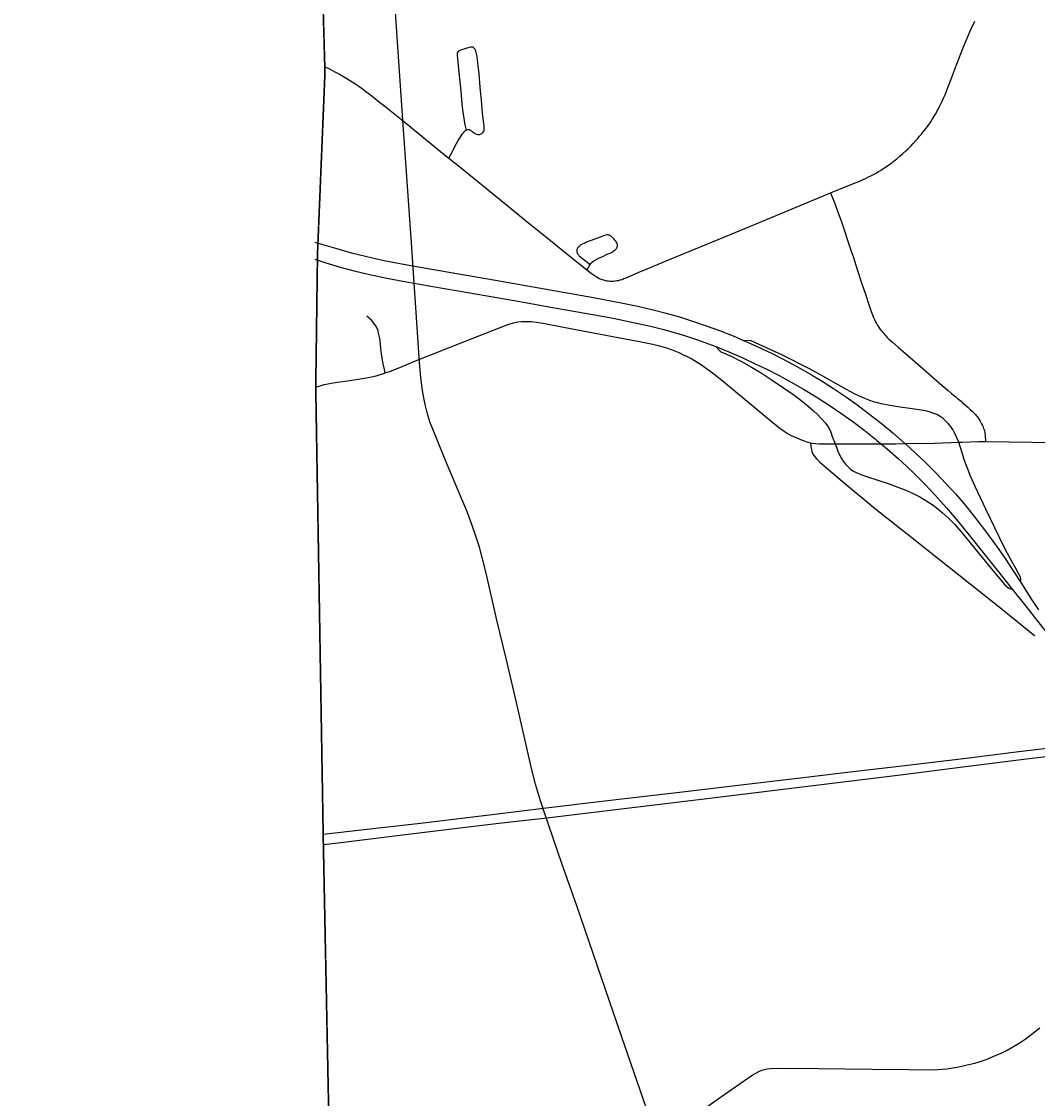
# Model space of a CAD drawing. Header units: feet. Extents: x 2113747 to 2516209, y 960708 to 1356798.
# Tile 51 of 92: x 2271117 to 2278185, y 1185570 to 1193066. Entities that reach past the tile are written whole.
import ezdxf

# ---------------------------------------------------------------- set-up
doc = ezdxf.new("R2010")
doc.units = ezdxf.units.FT
doc.header["$LTSCALE"] = 20
doc.header["$MEASUREMENT"] = 0
doc.linetypes.add('OhDOT_USTN3', pattern=[0.22, 0.165, -0.055])
doc.linetypes.add('rr2', pattern=[0])
for name, color, linetype in [('GM_X_Adjacent_County', 251, 'OhDOT_USTN3'), ('GM_X_City_Street', 251, 'Continuous'), ('GM_X_County', 251, 'OhDOT_USTN3'), ('GM_X_Interchange_Ramps', 1, 'Continuous'), ('GM_X_Interstate_Location', 251, 'Continuous'), ('GM_X_Interstate_Route', 1, 'Continuous'), ('GM_X_Rail_Line', 251, 'rr2')]:
    doc.layers.add(name, color=color, linetype=linetype)
doc.styles.add('Styledgn030', font='dgn030.shx')

msp = doc.modelspace()

# ---------------------------------------------------------------- linework, layer by layer
at = {"layer": 'GM_X_Adjacent_County', "flags": 128}
msp.add_lwpolyline([(2192629.9, 1167519.5), (2192631.2, 1170403.5), (2192632.8, 1173672.8), (2192633.8, 1175629.5), (2192671.1, 1181169.3), (2192669.3, 1184775.1), (2192667.8, 1187766.9), (2192660.9, 1188884.7), (2192638, 1192623.1), (2192637, 1192687), (2192624.5, 1194837.8), (2192737.6, 1194839.7), (2198605.6, 1194974.2), (2199009.7, 1194982.8), (2204631.8, 1195039.6), (2205347.9, 1195050.5), (2205386.6, 1195051.1), (2205910.4, 1195059.1), (2205996.9, 1195060.4), (2208466.7, 1195086.6), (2214754.4, 1195227), (2218436, 1195308), (2224284, 1195428.9), (2225752.4, 1195457.9), (2225462.4, 1195534.2), (2225401.5, 1195595.2), (2225364.4, 1195690.5), (2225385.6, 1195870.7), (2225422.7, 1195968.7), (2225454.5, 1196101.2), (2225555.1, 1196175.4), (2225730, 1196146.2), (2225936.7, 1196103.9), (2226103.6, 1195950.2), (2226196.3, 1195762.1), (2226318.2, 1195778), (2226413.6, 1195876), (2226477.1, 1196119.8), (2226432.1, 1196339.7), (2226254.6, 1196527.8), (2226111.5, 1196633.7), (2226016.1, 1196776.8), (2225706.3, 1197037.8), (2225597.5, 1197214), (2225541.9, 1197428.6), (2225549.8, 1197574.3), (2225533.9, 1197682.9), (2225510.1, 1197751.8), (2225433.3, 1197823.4), (2225319.3, 1197810.1), (2225163, 1197849.8), (2225022.6, 1197884.3), (2224866.2, 1197995.8), (2224773.6, 1198237.6), (2224766.2, 1198416.3), (2224818.6, 1198832.8), (2224831.8, 1198917.6), (2224868.9, 1199050.1), (2224916.6, 1199124.2), (2224988.2, 1199164), (2225078.2, 1199177.2), (2225210.7, 1199142.8), (2225361.7, 1199058), (2225454.5, 1198986.5), (2225541.9, 1198975.9), (2225626.7, 1199020.9), (2225653.2, 1199068.6), (2225634.6, 1199164), (2225576.3, 1199317.6), (2225558.1, 1199409.1), (2225502.1, 1199640.9), (2225359.1, 1199810.4), (2225210.7, 1199887.3), (2225033.2, 1199916.4), (2224903.4, 1199927), (2224733.8, 1199887.3), (2224588.1, 1199836.9), (2224426.5, 1199852.8), (2224304.6, 1199924.4), (2224140.3, 1200009.2), (2224033.1, 1200099.2), (2223933.7, 1200223.8), (2223870.1, 1200324.4), (2223843.6, 1200456.9), (2223875.4, 1200570.8), (2223989.3, 1200713.9), (2224135, 1200891.4), (2224264.9, 1201013.3), (2224315.2, 1201058.3), (2224325.8, 1201095.4), (2224307.2, 1201143.1), (2224270.1, 1201185.5), (2224190.7, 1201257), (2224050.2, 1201262.3), (2223875.4, 1201254.4), (2223719.1, 1201259.7), (2223624.4, 1201296.8), (2223554.8, 1201352.4), (2223464.7, 1201458.4), (2223422.3, 1201569.7), (2223427.6, 1201646.5), (2223462.1, 1201752.5), (2223552.1, 1201842.6), (2223692.6, 1201903.5), (2223840.9, 1201967.1), (2223893.9, 1201998.9), (2223939, 1202043.9), (2223962.8, 1202134), (2223909.8, 1202269.1), (2223851.5, 1202340.7), (2223774.7, 1202356.6), (2223692.6, 1202348.6), (2223578.6, 1202303.6), (2223491.2, 1202258.5), (2223382.6, 1202226.8), (2223303.1, 1202247.9), (2223247.5, 1202300.9), (2223215.7, 1202377.8), (2223197.1, 1202483.7), (2223244.8, 1202642.7), (2223353.4, 1202799), (2223454.1, 1202942.1), (2223462.1, 1203018.9), (2223462.1, 1203064), (2223390.5, 1203188.5), (2223235.7, 1203282.8), (2223181.3, 1203339.3), (2223130.4, 1203395.8), (2223116.3, 1203463.6), (2223153, 1203562.4), (2223226.5, 1203633.1), (2223288.6, 1203695.2), (2223316.9, 1203765.9), (2223297.1, 1203887.3), (2223251.9, 1203949.5), (2223175.6, 1203974.9), (2223085.2, 1203955.1), (2223006.1, 1203918.4), (2222935.5, 1203853.4), (2222850.7, 1203698), (2222740.6, 1203607.6), (2222675.6, 1203593.5), (2222616.2, 1203610.5), (2222559.7, 1203698), (2222463.7, 1204073.8), (2222458, 1204285.7), (2222497.6, 1204359.1), (2222596.5, 1204452.4), (2222805.5, 1204585.1), (2222929.8, 1204675.6), (2222992, 1204740.5), (2223006.1, 1204788.6), (2222972.2, 1204847.9), (2222910.1, 1204912.9), (2222760.3, 1204955.2), (2222599.3, 1204969.4), (2222480.6, 1205008.9), (2222404.4, 1205076.7), (2222263.1, 1205240.6), (2222181.2, 1205336.6), (2222079.5, 1205407.3), (2221966.5, 1205441.2), (2221881.7, 1205472.2), (2221797, 1205516.5), (2221703.7, 1205619.2), (2221630.3, 1205687), (2221562.5, 1205698.3), (2221463.6, 1205681.3), (2221311, 1205613.5), (2221195.2, 1205576.8), (2221070.9, 1205582.4), (2220859, 1205622), (2220743.2, 1205681.3), (2220576.5, 1205822.6), (2220455, 1205944), (2220302.4, 1206023.1), (2220181, 1206074), (2220090.6, 1206150.3), (2220048.2, 1206308.5), (2220039.7, 1206483.6), (2219974.7, 1206616.4), (2219935.2, 1206709.7), (2219898.5, 1206817), (2219906.9, 1206918.7), (2220005.8, 1207031.7), (2220152.7, 1207136.3), (2220291.1, 1207226.7), (2220373.1, 1207288.8), (2220421.9, 1207378.1), (2220410.9, 1207565.9), (2220407.2, 1207760.7), (2220339.7, 1208008), (2220291, 1208255.3), (2220324.8, 1208431.4), (2220444.6, 1208768.6), (2220470.9, 1208944.7), (2220422.2, 1209154.5), (2220328.5, 1209281.8), (2220103.7, 1209491.7), (2219826.5, 1209709), (2219691.6, 1209851.3), (2219429.3, 1210203.5), (2219283.2, 1210473.3), (2219245.7, 1210694.3), (2219320.7, 1211065.2), (2219356.9, 1211201.2), (2219410.6, 1211402.4), (2219451.8, 1211743.4), (2219388.1, 1211971.9), (2219215.8, 1212230.4), (2219028.4, 1212466.5), (2218661.3, 1212777.4), (2218365.3, 1213088.4), (2218207.9, 1213346.9), (2218114.2, 1213710.3), (2218088, 1214032.6), (2218118, 1214403.5), (2218200.4, 1214647), (2218372.8, 1214973), (2218440.2, 1215096.6), (2218541.4, 1215411.3), (2218635, 1215696.1), (2218743.7, 1215898.4), (2218886.1, 1216149.4), (2219047.2, 1216370.4), (2219095.9, 1216516.6), (2219144.6, 1216741.4), (2219144.6, 1216921.2), (2219118.3, 1217142.2), (2219133.3, 1217333.3), (2219144.6, 1217520.7), (2219065.9, 1217816.6), (2219058.4, 1218048.9), (2219054.6, 1218326.2), (2219075.1, 1218515), (2219103.6, 1218655.5), (2219090, 1218753.5), (2219032.2, 1218921.9), (2218878.6, 1219180.4), (2218788.6, 1219296.6), (2218691.2, 1219360.2), (2218575.1, 1219379), (2218297.8, 1219382.7), (2217968.1, 1219292.8), (2217739.6, 1219274.1), (2217544.8, 1219307.8), (2217436.1, 1219296.6), (2217237.5, 1219296.6), (2217140.1, 1219345.3), (2217039, 1219457.7), (2216781, 1219756.6), (2216623.1, 1220057.1), (2216570, 1220251), (2216533.2, 1220570.4), (2216540.7, 1220686.5), (2216551.9, 1220843.9), (2216668.1, 1220915.1), (2216847.9, 1220915.1), (2217027.7, 1220836.4), (2217394.9, 1220686.5), (2217522.3, 1220769), (2217675.9, 1220956.3), (2217732.1, 1221094.9), (2217720.9, 1221244.8), (2217683.4, 1221394.7), (2217559.6, 1221466.3), (2217447.4, 1221394.7), (2217323.7, 1221398.4), (2217147.6, 1221465.8), (2216990.3, 1221615.7), (2216922.8, 1221671.9), (2216776.7, 1221754.3), (2216638.1, 1221784.3), (2216499.5, 1221758.1), (2216364.6, 1221701.9), (2216282.2, 1221679.4), (2216188.5, 1221761.8), (2216154.8, 1221904.2), (2216195, 1221993.3), (2217854.6, 1222013.8), (2218902.3, 1222026.2), (2221110.2, 1222044.8), (2224969.7, 1222054.4), (2226270.9, 1222054.4), (2227184.2, 1222047.2), (2228798.4, 1222028), (2230481.2, 1221983), (2231335, 1221970.9), (2233013.3, 1221964.2), (2233375.5, 1221985.7), (2235298.9, 1222030.3), (2235886, 1222018.9), (2238008.6, 1221951.6), (2239797.9, 1221947.1), (2240042.3, 1221946.5), (2240473.1, 1221945.4), (2240926.8, 1221944.3), (2242478.9, 1221940.4), (2243220.1, 1221938.8), (2246206.9, 1221908.5), (2259652.5, 1221764.6), (2265464.6, 1221710.9), (2271661.6, 1221657), (2271878.3, 1221655.1), (2272245.5, 1221652), (2272941.3, 1221646.2), (2272946, 1221095.4), (2272949.1, 1220734.4), (2272952.1, 1220381.2), (2272955.4, 1219996), (2272959.4, 1219526.6), (2272961.9, 1219224.8), (2272968.2, 1218487.3), (2272977.4, 1217406), (2272974.8, 1216501), (2272990.9, 1215563.4), (2273071.2, 1206556.1), (2273192.8, 1198453.5), (2273152, 1195400.2), (2273227.8, 1192712.3), (2273176, 1191452.9), (2273163.7, 1190519), (2273216.2, 1187364.3), (2273321.3, 1182083.5), (2273359.1, 1179653.6), (2273351.3, 1179125), (2273357.7, 1177775.8), (2273384.1, 1177023.3), (2273394.3, 1176620.2), (2273391.7, 1176176.2), (2273414.8, 1174719.8), (2273428, 1173103.9), (2273425.8, 1173043.6), (2273462.1, 1168895.5), (2273464.5, 1168621), (2273485.8, 1167056), (2273539.3, 1163371.7), (2273559.6, 1160545.6), (2273585.4, 1158808.2), (2273596.3, 1155295.4), (2273631.6, 1150488), (2273636.5, 1149823), (2273644.5, 1148717.3), (2273648.4, 1148193.1), (2273652, 1147705.5), (2273706.6, 1144116.6), (2273707.6, 1143905.8), (2273727.1, 1137671.6), (2273735.1, 1134958.5), (2273761.9, 1131307.3), (2273776.3, 1128907.7), (2273781.7, 1128012.6), (2273782.4, 1127896.3), (2273784.2, 1127598.8), (2273791.5, 1126394.8), (2273793.6, 1126045), (2273794.2, 1125937.8), (2273799.7, 1125028), (2273809.4, 1124393.2), (2273866, 1121326.5), (2273859.4, 1119169.8), (2273876.6, 1118816.7), (2273877.6, 1116829.3), (2273844.6, 1115019.5), (2273847.8, 1114656.2), (2273851, 1114280.8), (2273852.3, 1114201.4), (2273856.5, 1113636.4), (2273857.2, 1113574.9), (2273859.5, 1113280.7), (2273861.4, 1113068.9), (2273868, 1112293.9), (2273872.2, 1111793.8), (2273877.5, 1111173.5), (2273881.1, 1110747.6), (2273883.9, 1110420.3), (2273884.8, 1110318.2), (2273888.6, 1109866.3), (2273890, 1109707.5), (2273891.8, 1109492.1), (2273890.4, 1108659.3), (2273894.8, 1107881.1), (2273927.6, 1105260.2), (2273922.8, 1103968.8), (2273943.7, 1101977.2), (2274002.6, 1096381.5), (2274018.6, 1094549.4), (2274044.9, 1093010.2), (2274048.7, 1092052.6), (2274067.2, 1090515.4), (2273842.4, 1090510.7), (2272585.3, 1090487.3), (2271751, 1090471.4), (2270733.1, 1090435.2), (2268200, 1090404.7), (2267777.9, 1090417.9), (2267760.3, 1089303.9), (2267673.8, 1087761.6), (2267628.1, 1085889.8), (2267594, 1084591.7), (2267582.7, 1084034.8), (2267570.3, 1083741), (2267407.2, 1076550.8), (2267310.2, 1072879), (2267224, 1068545.6), (2267218.3, 1067679.9), (2267123.1, 1064546.5), (2267119.1, 1064405.2), (2267104.5, 1064277.9), (2267008.7, 1060529.1), (2266029.7, 1060557.9), (2264763.9, 1060590.1), (2264178.8, 1060604.7), (2263522.7, 1060622.5), (2262904.9, 1060648.5), (2262577.6, 1060658), (2262494, 1060660.5), (2262467.7, 1060661.6), (2262069.3, 1060670.2), (2259905, 1060723.2), (2259350.2, 1060738.4), (2254917, 1060859.8), (2252021.6, 1060939.2), (2251064.1, 1060965.4), (2247613.1, 1061077.2), (2245772.7, 1061157), (2240478.8, 1061338.5), (2240258.8, 1061346.5), (2239174.2, 1061389.9), (2237828.1, 1061435.5), (2234872.6, 1061543.7), (2228637.7, 1061772), (2226856.4, 1061837.2), (2226221.3, 1061860.2), (2224371, 1061928), (2218716.2, 1062135.2), (2216024.1, 1062233.7), (2214252.3, 1062298.5), (2212077.5, 1062441.6), (2210447.7, 1062486), (2205425.9, 1062621.2), (2204591.8, 1062651.7), (2204074.2, 1062670.6), (2204061.3, 1063896.1), (2204018.7, 1067962.2), (2204017.8, 1068050.4), (2203986, 1071081.2), (2203969.1, 1073268.3), (2203919.7, 1078642.6), (2203897.5, 1079534.1), (2203924.1, 1083121.6), (2203902.3, 1084169), (2203923.9, 1085136.9), (2203915.9, 1085866.3), (2203909.3, 1086297.6), (2203904.8, 1086751.9), (2203874, 1089335.2), (2203868.8, 1089766.1), (2203327, 1089754.3), (2199689.1, 1089719.7), (2199501.9, 1089724.5), (2198608.4, 1089725.7), (2198226.9, 1089714.9), (2197797.6, 1089712.6), (2197121.5, 1089708), (2195423.4, 1089702.7), (2195255.6, 1089694.6), (2194546.9, 1089678.2), (2193306.3, 1089676.1), (2192605.8, 1089671.9), (2192619.6, 1092103.3), (2192625.3, 1092537.8), (2192655.8, 1094119.7), (2192658.9, 1095336.3), (2192658, 1095922.6), (2192588.6, 1099321.9), (2192674.5, 1103192.8), (2192654.8, 1107795.5), (2192654.1, 1108034.1), (2192653, 1108439.7), (2192666.1, 1108661.5), (2192655.7, 1108900), (2192656.8, 1109082.6), (2192653.9, 1109924.3), (2192636.4, 1110046.8), (2192644.4, 1110728.7), (2192636.8, 1111737.7), (2192634.1, 1112042.6), (2192629.5, 1112563.6), (2192567, 1113876.2), (2192570.8, 1115766.5), (2192562.7, 1116200.3), (2192562.2, 1116521.2), (2192561.7, 1116842), (2192568.4, 1119398.8), (2192556.7, 1120002.2), (2192551.5, 1123337.2), (2192552.2, 1123393.2), (2192559.7, 1126775.7), (2192557.3, 1127768), (2192541.4, 1130026.9), (2192543.4, 1132645.5), (2192543.5, 1135846.7), (2192542.4, 1136084.5), (2192539.5, 1136744.2), (2192530.1, 1137575), (2192539.4, 1140482.2), (2192538.9, 1143380.8), (2192552.3, 1147211.2), (2192555.8, 1148675.9), (2192557.2, 1148924), (2192558, 1149453.5), (2192561.9, 1150576.9), (2192568.8, 1152460.6), (2192570.2, 1152862.8), (2192571.3, 1153175.8), (2192574.9, 1154176.3), (2192587.8, 1155252.3), (2192594.1, 1158494.9), (2192604.3, 1162456.4), (2192620.3, 1166969.1), (2192629.9, 1167519.5)], dxfattribs=at)
at = {"layer": 'GM_X_City_Street', "flags": 128}
for points in [[(2276745.7, 1191873.1), (2276916.4, 1191942.5), (2276948, 1191955.9), (2276973.3, 1191967.2), (2276988.5, 1191974.2), (2277005, 1191982), (2277026.7, 1191992.8), (2277044.1, 1192001.9), (2277062.5, 1192011.9), (2277079.3, 1192021.5), (2277097.1, 1192032.3), (2277116.6, 1192044.9), (2277142.4, 1192062.5), (2277163.6, 1192077.9), (2277187.1, 1192095.6), (2277207.4, 1192111.7), (2277227.4, 1192128.2), (2277247, 1192145.2), (2277269.1, 1192165.6), (2277284.3, 1192180.3), (2277304, 1192199.9), (2277320.8, 1192217.2), (2277339.6, 1192238.3), (2277353.8, 1192255), (2277365.1, 1192268.4), (2277377.7, 1192283.1), (2277388.2, 1192295.8), (2277400.3, 1192311.4), (2277412.2, 1192326.8), (2277423.4, 1192341.8), (2277432.9, 1192355.2), (2277442.6, 1192369.2), (2277452, 1192383.5), (2277459.8, 1192395.6), (2277467.2, 1192407.8), (2277476.8, 1192424.3), (2277488.2, 1192444.6), (2277497.7, 1192463.4), (2277505.5, 1192478.6), (2277513.4, 1192494.1), (2277522, 1192512.4), (2277531.6, 1192533.2), (2277541.7, 1192556.8), (2277551.6, 1192580.6), (2277559.8, 1192601), (2277569.1, 1192623.4), (2277580.3, 1192653.5), (2277622.3, 1192764.6), (2277670.5, 1192890.4), (2277688.5, 1192934.9), (2277701.9, 1192966.3), (2277714.6, 1192994.8), (2277729.1, 1193026.3), (2277740.2, 1193049.1), (2277749.8, 1193068.6)], [(2274090.2, 1192115.3), (2274103.2, 1192140.4), (2274142.6, 1192216.4), (2274155.4, 1192238.5), (2274168.4, 1192259.8), (2274182.8, 1192281.5), (2274191, 1192292.4), (2274197.6, 1192300.6), (2274201.9, 1192305.4), (2274207.5, 1192309.7), (2274209.2, 1192310.7), (2274214.1, 1192313.2), (2274220, 1192315), (2274226.2, 1192315.4), (2274232.8, 1192314.1), (2274237.1, 1192311.9), (2274242.3, 1192308.8), (2274249.2, 1192304.1), (2274254.9, 1192299.7), (2274261.4, 1192294.5), (2274266.2, 1192290.6), (2274270.9, 1192287.1), (2274276, 1192284.6), (2274283.1, 1192281.5), (2274289.2, 1192280.2), (2274295.7, 1192279.7), (2274302.2, 1192280.6), (2274308.3, 1192282.3), (2274313.9, 1192284.7), (2274318.7, 1192287.5), (2274322.1, 1192290.2), (2274328.7, 1192297.4), (2274332.6, 1192303.6), (2274334.8, 1192309.2), (2274335.9, 1192315.4), (2274336.5, 1192321.4), (2274336.5, 1192328.5), (2274335.2, 1192341.4), (2274333.8, 1192354.7), (2274324.4, 1192431.7), (2274315.8, 1192519.4), (2274309.7, 1192583.7), (2274305, 1192638.4), (2274299.9, 1192703.7), (2274296.3, 1192739.6), (2274292.4, 1192776.1), (2274288.5, 1192804.3), (2274283.7, 1192833), (2274281.6, 1192842.1), (2274279.4, 1192850.8), (2274276.8, 1192859.9), (2274274.5, 1192866.4), (2274272.5, 1192870.8), (2274269.8, 1192875.5), (2274266.8, 1192879.5), (2274262.9, 1192883.8), (2274258.6, 1192886.9), (2274253.8, 1192888.6), (2274248.2, 1192889), (2274242.1, 1192888.2), (2274231.7, 1192885.1), (2274215.6, 1192879.9), (2274193, 1192873), (2274177.4, 1192868.6), (2274166.2, 1192865.6), (2274161.8, 1192863.4), (2274157, 1192860), (2274153.9, 1192856.9), (2274150.4, 1192850.4), (2274148.7, 1192844.8), (2274148.3, 1192839.1), (2274148.3, 1192831.7), (2274149.6, 1192809.6), (2274159.1, 1192712.1), (2274172.5, 1192582), (2274180.7, 1192491.7), (2274187.2, 1192432.2), (2274190.6, 1192406.6), (2274195.4, 1192377), (2274201.5, 1192346.2), (2274209.2, 1192310.7)], [(2273226.8, 1192751.6), (2273255, 1192738.8), (2273279.8, 1192726.1), (2273301.6, 1192714.7), (2273328.4, 1192700), (2273351.5, 1192687), (2273381, 1192670), (2273399.6, 1192658.7), (2273417.9, 1192647), (2273435.2, 1192635.7), (2273463.5, 1192616.1), (2273486.5, 1192599.2), (2273509.9, 1192581.3), (2273534.7, 1192562.7), (2273565, 1192538.8), (2273598.9, 1192512.3), (2273644.7, 1192476.4), (2273759.6, 1192383.5), (2274083.5, 1192120.8), (2274090.2, 1192115.3)], [(2274090.2, 1192115.3), (2274165.3, 1192054.9), (2274517, 1191769.2), (2274647.3, 1191663.9), (2274760.1, 1191572.5), (2274945.3, 1191421.8), (2275034.9, 1191349.6), (2275050.8, 1191336.9)], [(2275050.8, 1191336.9), (2275058.4, 1191330.9), (2275078.8, 1191315.7), (2275100.5, 1191299.8), (2275113.9, 1191290.9), (2275126, 1191284), (2275136.5, 1191278.8), (2275146.9, 1191274), (2275156.5, 1191270.5), (2275166.4, 1191267.7), (2275178.6, 1191264.4), (2275189.4, 1191262.3), (2275199.9, 1191260.9), (2275209.5, 1191260), (2275217.7, 1191259.6), (2275226.3, 1191259.8), (2275235.9, 1191260), (2275245.9, 1191260.9), (2275257.7, 1191262.6), (2275268.9, 1191264.8), (2275281.5, 1191267.8), (2275294.6, 1191271.7), (2275308, 1191276.9), (2275324.1, 1191283.4), (2275359.3, 1191298.2), (2275407.9, 1191319), (2275470, 1191344.7), (2275614.2, 1191404.4), (2275884, 1191516.7), (2276159.9, 1191631), (2276478.1, 1191762.3), (2276745.7, 1191873.1)], [(2276745.7, 1191873.1), (2276759, 1191840.3), (2276766, 1191822.5), (2276774.6, 1191800.8), (2276782.9, 1191779.9), (2276789.8, 1191760.4), (2276798.5, 1191735.2), (2276820.9, 1191671.3), (2276886.5, 1191475.2), (2276903.9, 1191424.2), (2276931.2, 1191340.8), (2276961.6, 1191247.9), (2276988.9, 1191167.5), (2277014.9, 1191088.9), (2277024, 1191062.9), (2277030.6, 1191044.2), (2277039.6, 1191017.7), (2277046.2, 1191002.1), (2277052.5, 1190987.1), (2277058.3, 1190975.6), (2277064.3, 1190963.3), (2277072.6, 1190949.5), (2277078.2, 1190940.5), (2277086.1, 1190929.5), (2277094, 1190919), (2277101.3, 1190910), (2277108.6, 1190901.7), (2277115.7, 1190893.9), (2277122.5, 1190886.1), (2277129.9, 1190878.3), (2277139.9, 1190867.9), (2277151.2, 1190856.5), (2277163.3, 1190845.3), (2277176.4, 1190833.9), (2277215.9, 1190799.6), (2277298.3, 1190728.4), (2277389.4, 1190648.1), (2277521.9, 1190532.9), (2277562.7, 1190498.5), (2277586.6, 1190477.7), (2277600.9, 1190466.1), (2277617, 1190452.9), (2277628.8, 1190443.2), (2277636.1, 1190437.3), (2277644, 1190430.7), (2277653, 1190423.4), (2277662.1, 1190415.5), (2277673.4, 1190405.6), (2277685.5, 1190394.7), (2277702, 1190379.5), (2277715.5, 1190366.9), (2277729.8, 1190353.4), (2277739.8, 1190343.9), (2277746.8, 1190336.9), (2277752.8, 1190330.4), (2277758.9, 1190323.4), (2277764.5, 1190316.5), (2277771.5, 1190306.9), (2277778.4, 1190296.9), (2277785.8, 1190285.2), (2277791, 1190276.1), (2277796.2, 1190266.5), (2277802.3, 1190254.4), (2277806.2, 1190245.7), (2277810.5, 1190234.4), (2277813.6, 1190225.3), (2277816.2, 1190216.2), (2277817.9, 1190208.3), (2277819.7, 1190198.3), (2277821.4, 1190184.9), (2277823.3, 1190143.5)], [(2275050.8, 1191336.9), (2275058.6, 1191349.8), (2275066.8, 1191364.2), (2275072.9, 1191374.6), (2275077, 1191381.2), (2275079.4, 1191385), (2275082.9, 1191388.9), (2275090.5, 1191395.4), (2275095.5, 1191398.9), (2275103.3, 1191403.7), (2275110.3, 1191407.6), (2275124.9, 1191414.4), (2275143.3, 1191423.2), (2275161.5, 1191431.9), (2275187.2, 1191444.1), (2275202.8, 1191450.9), (2275211.9, 1191454.8), (2275220.3, 1191458.7), (2275228, 1191463.1), (2275234.5, 1191466.9), (2275241, 1191471.8), (2275247.5, 1191477), (2275251.9, 1191481.7), (2275256.4, 1191486.8), (2275260.6, 1191494.8), (2275262.7, 1191501.7), (2275263.2, 1191506.1), (2275263.2, 1191510.8), (2275262.7, 1191515.6), (2275260.8, 1191520.7), (2275258, 1191526.5), (2275254.7, 1191532.3), (2275251.5, 1191536.9), (2275246.7, 1191542.8), (2275239.3, 1191550.8), (2275221.6, 1191569.1), (2275216.7, 1191573), (2275211.2, 1191576.9), (2275206.8, 1191579), (2275202, 1191580.3), (2275197.2, 1191581.2), (2275190.7, 1191581.2), (2275182.5, 1191579.7), (2275172.5, 1191576.9), (2275161.2, 1191573), (2275143.3, 1191566.5), (2275080.6, 1191542.6), (2275053, 1191532), (2275038.2, 1191526.1), (2275027.8, 1191521.4), (2275017.4, 1191516.2), (2275008.5, 1191511), (2275002.6, 1191507), (2274997.8, 1191503.3), (2274993.9, 1191499.7), (2274990.8, 1191496.4), (2274987.4, 1191492.3), (2274985.1, 1191488.4), (2274983.1, 1191484), (2274981.2, 1191479.4), (2274980.5, 1191474.5), (2274979.6, 1191469.7), (2274980.2, 1191463.2), (2274981.3, 1191458.4), (2274983.2, 1191453.9), (2274985.7, 1191449.3), (2274988.3, 1191445.5), (2274993.1, 1191440.2), (2274997.2, 1191435.8), (2275008.2, 1191426.7), (2275019.9, 1191416.7), (2275072.9, 1191374.6)], [(2273647.8, 1190620.1), (2273642.3, 1190643.4), (2273632.7, 1190684.1), (2273625.2, 1190723.3), (2273621.4, 1190753.4), (2273617.6, 1190791.2), (2273614.4, 1190820.4), (2273609.7, 1190859.1), (2273603.4, 1190887.9), (2273595.5, 1190919.6), (2273590.8, 1190932.2), (2273584.2, 1190943.5), (2273575.5, 1190957), (2273550.5, 1190987), (2273536.2, 1191000.5), (2273518.7, 1191015.4)], [(2274394, 1190915.3), (2274507.1, 1190959.9), (2274541.4, 1190969.7), (2274570, 1190975), (2274595.7, 1190977.8), (2274628.1, 1190979), (2274663.9, 1190977.8), (2274699.6, 1190974.3), (2274757.8, 1190965.3), (2274886.5, 1190939.9), (2275231.7, 1190874.2), (2275428.5, 1190836.6), (2275508.7, 1190820.2), (2275555.8, 1190808.3), (2275603.2, 1190794.4), (2275643.1, 1190780), (2275688.9, 1190761.6), (2275730.3, 1190742.6), (2275732.7, 1190741.4)], [(2273647.8, 1190620.1), (2273660.6, 1190624.6), (2273678.2, 1190630.9), (2273765.2, 1190664.8), (2273881.3, 1190713), (2274000.3, 1190760.2), (2274186.8, 1190833.4), (2274394, 1190915.3)], [(2275732.7, 1190741.4), (2275779.1, 1190717.6), (2275817.2, 1190696.1), (2275847.2, 1190677.8), (2275874, 1190659), (2275934.1, 1190613.6), (2276001.1, 1190560.9), (2276234.4, 1190366)], [(2273162.4, 1190521.7), (2273194.1, 1190531.4), (2273222.6, 1190538.9), (2273248.3, 1190544.2), (2273270.3, 1190548.5), (2273316, 1190555.5), (2273387.3, 1190566.2), (2273473.8, 1190579), (2273516.6, 1190586.7), (2273551.1, 1190593.5), (2273583.3, 1190601), (2273611.7, 1190608.5), (2273637.3, 1190616.5), (2273647.8, 1190620.1)], [(2276234.4, 1190366), (2276303.4, 1190308.3), (2276393.1, 1190236.3), (2276422.3, 1190214.6), (2276444.6, 1190200.2), (2276445.8, 1190199.6)], [(2276445.8, 1190199.6), (2276467.8, 1190187.3), (2276491.6, 1190175.6), (2276509.9, 1190167.8), (2276548.6, 1190152.2), (2276586.7, 1190139.3), (2276606.5, 1190133.4)], [(2277638.1, 1190137.7), (2277661.3, 1190138.7), (2277775.7, 1190142.8), (2277823.3, 1190143.5)], [(2277823.3, 1190143.5), (2278308, 1190135)], [(2276606.5, 1190133.4), (2276609.2, 1190107.7), (2276612.6, 1190087.1), (2276616.2, 1190073.4), (2276625.5, 1190053.1), (2276635.3, 1190036.8), (2276649.5, 1190019.6), (2276670.2, 1189999.4), (2276825.5, 1189868), (2277060.6, 1189672.9), (2277279.1, 1189499.4), (2277929.3, 1188982.1), (2278164.3, 1188792.1), (2278166.9, 1188790)], [(2276606.5, 1190133.4), (2276620.5, 1190131.2), (2276639.8, 1190129.6), (2276664, 1190127.4), (2276710.3, 1190125.7), (2276777.1, 1190126)], [(2276777.1, 1190126), (2277096.7, 1190127.1), (2277198.9, 1190127.4), (2277264.2, 1190128.2), (2277467.9, 1190130.6), (2277638.1, 1190137.7)], [(2275846, 1185483.8), (2275986, 1185584.1), (2276199.4, 1185731.8), (2276224.5, 1185746.4), (2276246.1, 1185757.1), (2276266.6, 1185766.1), (2276286.8, 1185772.2), (2276305.3, 1185777), (2276326.4, 1185779.2), (2276415.5, 1185781.1), (2276661.7, 1185779.6), (2277034, 1185774.6), (2277290.5, 1185771.8), (2277442.7, 1185770), (2277490.7, 1185771.7), (2277521.5, 1185773.5), (2277556.8, 1185776.9), (2277596.6, 1185782.6), (2277637.4, 1185790), (2277686.8, 1185800.8), (2277716.6, 1185807.5), (2277749.1, 1185815.5), (2277785.1, 1185826.3), (2277808.1, 1185834.6), (2277835.5, 1185844.4), (2277881.1, 1185863.6), (2277931.5, 1185886.1), (2277973.6, 1185906.2), (2278030, 1185937.7), (2278064.8, 1185959.1), (2278098.2, 1185982.4), (2278202.1, 1186062.2)]]:
    msp.add_lwpolyline(points, dxfattribs=at)
at = {"layer": 'GM_X_County', "flags": 128}
msp.add_lwpolyline([(2353397.3, 1222450.6), (2356857.8, 1222526.2), (2358764.2, 1222567.9), (2364179.8, 1222723), (2365829.3, 1222755.4), (2369644.5, 1222836), (2372194.3, 1222881.1), (2374472.3, 1222923.6), (2379690, 1223029.2), (2379735.3, 1219825.9), (2379742.5, 1219374.1), (2379833.5, 1216178.2), (2380013.7, 1209139.3), (2380002.9, 1203412.7), (2380022.1, 1202248.7), (2380179.5, 1195355.7), (2380181.1, 1194352.1), (2380358.7, 1187411.8), (2380412.2, 1186569.4), (2380419, 1184192.9), (2380463.4, 1181822.8), (2380682.1, 1170162.6), (2380745.6, 1166807.5), (2380770.9, 1165044.4), (2380823.5, 1161381.7), (2380824.4, 1161039), (2380878.4, 1157551.6), (2380892.1, 1156694), (2381025.8, 1152330.2), (2381034.1, 1152022.9), (2381157.7, 1145149.6), (2381235.2, 1140057.3), (2381268.9, 1137567.7), (2381333.6, 1132856.3), (2381336.2, 1132676.3), (2381342.7, 1132209.7), (2381380.2, 1130882.5), (2381387.9, 1130504.3), (2381408.6, 1129490.6), (2381421.5, 1128859.1), (2381523.9, 1123852.6), (2381544, 1122871.8), (2381624.1, 1118858), (2381679.2, 1116097), (2382044.1, 1104151.5), (2382074.4, 1096083.3), (2382125.5, 1091786.6), (2380307.4, 1091765.7), (2379220.6, 1091753.5), (2378988.2, 1091750.9), (2374063.3, 1091695.8), (2368828.8, 1091636.7), (2365146.5, 1091594.1), (2364291.2, 1091584.2), (2363494.4, 1091575), (2360810.6, 1091544.4), (2360599, 1091542), (2358847.6, 1091522.2), (2355371.4, 1091476.5), (2352195.1, 1091434.8), (2348514, 1091386.5), (2345660.7, 1091348.1), (2342696.5, 1091308), (2341798.6, 1091295.9), (2335156.9, 1091206), (2333215.9, 1091179.6), (2331836.7, 1091160.8), (2328725.2, 1091118.3), (2328614.6, 1091116.8), (2326938, 1091094), (2326731.9, 1091091.2), (2324107.7, 1091055.6), (2318106.7, 1090974.3), (2313863.2, 1090916.7), (2307056.5, 1090902.7), (2301402.5, 1090840.2), (2299895.2, 1090830.9), (2299145.4, 1090827), (2298147.3, 1090820), (2294564.9, 1090799.7), (2294189.7, 1090794.9), (2291695.4, 1090779.5), (2287536.2, 1090732.9), (2283974.2, 1090692.1), (2281183.7, 1090660.2), (2280571.3, 1090645.8), (2279736.9, 1090638.3), (2276110.5, 1090564), (2275964.5, 1090560.6), (2275353.8, 1090543.6), (2275299.8, 1090544.7), (2274067.2, 1090515.4), (2274048.7, 1092052.6), (2274044.9, 1093010.2), (2274018.6, 1094549.4), (2274002.6, 1096381.5), (2273943.7, 1101977.2), (2273922.8, 1103968.8), (2273927.6, 1105260.2), (2273894.8, 1107881.1), (2273890.4, 1108659.3), (2273891.8, 1109492.1), (2273890, 1109707.5), (2273888.6, 1109866.3), (2273884.8, 1110318.2), (2273883.9, 1110420.3), (2273881.1, 1110747.6), (2273877.5, 1111173.5), (2273872.2, 1111793.8), (2273868, 1112293.9), (2273861.4, 1113068.9), (2273859.5, 1113280.7), (2273857.2, 1113574.9), (2273856.5, 1113636.4), (2273852.3, 1114201.4), (2273851, 1114280.8), (2273847.8, 1114656.2), (2273844.6, 1115019.5), (2273877.6, 1116829.3), (2273876.6, 1118816.7), (2273859.4, 1119169.8), (2273866, 1121326.5), (2273809.4, 1124393.2), (2273799.7, 1125028), (2273794.2, 1125937.8), (2273793.6, 1126045), (2273791.5, 1126394.8), (2273784.2, 1127598.8), (2273782.4, 1127896.3), (2273781.7, 1128012.6), (2273776.3, 1128907.7), (2273761.9, 1131307.3), (2273735.1, 1134958.5), (2273727.1, 1137671.6), (2273707.6, 1143905.8), (2273706.6, 1144116.6), (2273652, 1147705.5), (2273648.4, 1148193.1), (2273644.5, 1148717.3), (2273636.5, 1149823), (2273631.6, 1150488), (2273596.3, 1155295.4), (2273585.4, 1158808.2), (2273559.6, 1160545.6), (2273539.3, 1163371.7), (2273485.8, 1167056), (2273464.5, 1168621), (2273462.1, 1168895.5), (2273425.8, 1173043.6), (2273428, 1173103.9), (2273414.8, 1174719.8), (2273391.7, 1176176.2), (2273394.3, 1176620.2), (2273384.1, 1177023.3), (2273357.7, 1177775.8), (2273351.3, 1179125), (2273359.1, 1179653.6), (2273321.3, 1182083.5), (2273216.2, 1187364.3), (2273163.7, 1190519), (2273176, 1191452.9), (2273227.8, 1192712.3), (2273152, 1195400.2), (2273192.8, 1198453.5), (2273071.2, 1206556.1), (2272990.9, 1215563.4), (2272974.8, 1216501), (2272977.4, 1217406), (2272968.2, 1218487.3), (2272961.9, 1219224.8), (2272959.4, 1219526.6), (2272955.4, 1219996), (2272952.1, 1220381.2), (2272949.1, 1220734.4), (2272946, 1221095.4), (2272941.3, 1221646.2), (2274225.6, 1221624.2), (2276583.5, 1221584), (2279435.7, 1221566.7), (2287284, 1221585.8), (2287633.6, 1221586.7), (2288155.2, 1221588), (2289132.5, 1221589), (2291838.4, 1221591.7), (2294723.8, 1221588), (2295595.2, 1221590.6), (2298613, 1221604.6), (2299175.1, 1221608.8), (2303374.4, 1221676), (2308425.8, 1221766), (2313088.3, 1221841.3), (2315599.9, 1221874.5), (2319071, 1221920.3), (2326583.9, 1222060.9), (2327982.2, 1222075.8), (2333341.1, 1222132.7), (2335681.5, 1222157.3), (2338510.3, 1222201), (2341238.8, 1222244.5), (2343737.4, 1222286.4), (2344323.7, 1222288.3), (2349299.7, 1222361.1), (2350843.4, 1222394.8), (2353397.3, 1222450.6)], dxfattribs=at)
at = {"layer": 'GM_X_Interchange_Ramps', "flags": 128}
for points in [[(2277638.1, 1190137.7), (2277608.2, 1190204.2), (2277595.4, 1190227.1), (2277580.7, 1190248.9), (2277564, 1190269), (2277545.4, 1190287.5), (2277528.6, 1190302), (2277506.9, 1190317.7), (2277483.9, 1190330.3), (2277464.4, 1190339), (2277445.3, 1190345.9), (2277425, 1190351.4), (2277393.1, 1190358.3), (2277344.6, 1190366.5), (2277312, 1190371.1), (2277214.5, 1190384.8), (2277146.5, 1190396.1), (2277098.4, 1190406.1), (2277074.9, 1190411.3), (2277044.4, 1190419.9), (2277017.6, 1190428.2), (2276982.7, 1190441.8), (2276920.2, 1190470.7), (2276850.7, 1190507.8), (2276690.8, 1190598.1), (2276604.4, 1190645.4), (2276412.1, 1190744.6), (2276192.3, 1190844.4), (2276170.5, 1190845.9), (2276144.9, 1190844.4)], [(2275947.1, 1190804.3), (2275968.5, 1190781.4), (2275980.9, 1190768.2), (2276052.9, 1190736.1), (2276126.1, 1190699.1), (2276195, 1190661), (2276262.6, 1190620.6), (2276340, 1190571), (2276418.7, 1190517.5), (2276482.8, 1190471.7), (2276537.8, 1190430.1), (2276588.8, 1190388.9), (2276625.9, 1190356.5), (2276655, 1190329.8), (2276687.1, 1190297), (2276710.7, 1190269.7), (2276727.6, 1190245.7), (2276737.1, 1190228.5), (2276746.5, 1190207.5), (2276757.5, 1190178.9), (2276777.1, 1190126)], [(2276777.1, 1190126), (2276788, 1190096.6), (2276795.8, 1190075.6), (2276805.2, 1190054.6), (2276820.6, 1190025.6), (2276833, 1190006.3), (2276849, 1189985.5), (2276858.3, 1189975), (2276869.6, 1189964.4), (2276880.4, 1189954.6), (2276890.4, 1189946.7), (2276901.3, 1189938.9), (2276919, 1189929.8), (2276935.2, 1189922.1), (2276956.2, 1189913.2), (2277002.8, 1189897), (2277146.5, 1189850.5), (2277214.1, 1189825.4), (2277268.8, 1189803.3), (2277319.7, 1189780.5), (2277366.5, 1189756.8), (2277414.7, 1189728.7), (2277458.3, 1189699.5), (2277492.3, 1189673.8), (2277525.1, 1189646.6), (2277563.9, 1189611.2), (2277607.4, 1189566.6), (2277653.4, 1189515.3), (2277863.4, 1189259), (2277957.4, 1189145.3), (2277976.2, 1189127.9), (2277985.8, 1189121.4), (2277996.2, 1189116.6), (2278009.7, 1189114.9)], [(2278068.8, 1189161.9), (2278069.1, 1189175.3), (2278068.5, 1189186.5), (2278065.7, 1189197), (2278061.8, 1189206.9), (2278053.8, 1189224.3), (2278033.8, 1189258.6), (2278012.9, 1189295.2), (2277965.2, 1189385.2), (2277918.2, 1189479.2), (2277825.8, 1189671.7), (2277750.6, 1189828.7), (2277718.6, 1189900.8), (2277699.4, 1189949.7), (2277677.9, 1190011.7), (2277659.1, 1190071.2), (2277638.1, 1190137.7)]]:
    msp.add_lwpolyline(points, dxfattribs=at)
at = {"layer": 'GM_X_Interstate_Route', "flags": 128}
for points in [[(2273157.1, 1191531), (2273219, 1191512.9), (2273300.7, 1191487.9), (2273411.4, 1191456.8), (2273510.3, 1191432.4), (2273628.9, 1191405.7), (2273748.1, 1191382.1), (2273903.3, 1191354.6), (2274414.1, 1191265.4), (2275096, 1191145), (2275289.4, 1191108.7), (2275405, 1191084.6), (2275510.3, 1191060.1), (2275602.4, 1191036.3), (2275693.8, 1191010.2), (2275784.5, 1190981.7), (2275880.6, 1190948.9), (2275972.9, 1190914.9), (2276067.3, 1190877.4), (2276144.9, 1190844.4), (2276166.9, 1190835), (2276265.4, 1190790.3), (2276348, 1190750.4), (2276450.1, 1190698.1), (2276536.7, 1190651.4), (2276613.6, 1190607.6), (2276686.5, 1190563.5), (2276766.4, 1190512.2), (2276855.9, 1190451.3), (2276927.9, 1190399.9), (2277009.1, 1190338.8), (2277096.9, 1190270.1), (2277177.8, 1190203.4), (2277259.5, 1190132.5), (2277264.2, 1190128.2), (2277337, 1190061.8), (2277398.7, 1190003), (2277477.6, 1189924.3), (2277550.4, 1189848.7), (2277614.5, 1189778.6), (2277674.4, 1189709.1), (2277738.6, 1189630.3), (2277816.6, 1189529.1), (2277900.1, 1189415.4), (2277960.1, 1189329.3), (2278016.3, 1189243.6), (2278068.8, 1189161.9), (2278148.7, 1189037.2), (2278192.5, 1188971.6)], [(2273157, 1191411.1), (2273234.3, 1191386.7), (2273334.2, 1191357.2), (2273431.4, 1191331), (2273527.8, 1191308.6), (2273659.3, 1191280.4), (2273768.8, 1191259), (2273978.9, 1191221.9), (2274221.6, 1191180.1), (2274596.8, 1191115), (2274784.2, 1191081.2), (2275078.6, 1191030.4), (2275233.6, 1191001.1), (2275384.8, 1190969.9), (2275484.2, 1190949.1), (2275576.5, 1190926), (2275649.8, 1190904.2), (2275729.8, 1190881.1), (2275819.4, 1190851.3), (2275922.5, 1190814.6), (2275947.1, 1190804.3), (2276036.5, 1190767), (2276135.5, 1190724.9), (2276226.1, 1190682.2), (2276306.2, 1190644.1), (2276388.3, 1190602.4), (2276472.1, 1190557), (2276557.7, 1190507.9), (2276644.7, 1190455), (2276736, 1190396.3), (2276817.6, 1190340.9), (2276900.3, 1190281.4), (2276976.4, 1190224), (2277058.7, 1190158.6), (2277068.2, 1190150.8)], [(2277068.2, 1190150.8), (2277096.7, 1190127.1), (2277142.2, 1190089.3), (2277216.5, 1190024.5), (2277274.6, 1189971.1), (2277329, 1189918.6), (2277400.7, 1189846.1), (2277470.3, 1189771.7), (2277551.3, 1189681), (2277629.8, 1189588.1), (2277708.8, 1189491.5), (2277903.9, 1189248.1), (2278009.7, 1189114.9), (2278104, 1188996.1), (2278246.2, 1188815.5), (2278330.1, 1188710.5), (2278388.9, 1188639.9), (2278466.4, 1188550.9), (2278561.1, 1188446.4), (2278637.7, 1188365.5), (2278722.9, 1188279.1), (2278827.5, 1188177.1)], [(2273216, 1187408.9), (2273602.8, 1187453.6), (2273892.8, 1187487.1), (2274334.1, 1187540.5), (2274561.1, 1187568.2), (2274767.9, 1187593.5), (2274925, 1187611.7), (2274927.1, 1187611.9), (2274977.1, 1187617.8), (2275332.8, 1187659.9), (2275716.1, 1187705.4), (2275987.7, 1187737.7), (2276160.2, 1187758.5), (2276537.1, 1187801.6), (2276843, 1187838.3), (2277263.2, 1187888.8), (2277688.3, 1187938.6), (2278037.7, 1187981.9), (2278327, 1188016.8)], [(2273216.8, 1187337.6), (2273318.7, 1187349.5), (2273730.4, 1187399.6), (2274341.2, 1187473.9), (2274540.2, 1187497), (2274752.9, 1187521.7), (2275212.2, 1187576.6), (2275463.2, 1187605.9), (2275771.9, 1187643.7), (2277230.8, 1187822.9), (2277684.7, 1187880.1), (2278107.6, 1187933.3), (2278826.5, 1188020.9), (2278938.8, 1188034)]]:
    msp.add_lwpolyline(points, dxfattribs=at)
at = {"layer": 'GM_X_Rail_Line', "flags": 128}
msp.add_lwpolyline([(2277965.7, 1169742.6), (2277989.3, 1169823.2), (2278014.1, 1169905.1), (2278035.8, 1169984.6), (2278059.4, 1170073.9), (2278085.5, 1170180.6), (2278109.7, 1170288), (2278127, 1170376.1), (2278143.8, 1170467.3), (2278157.5, 1170549.9), (2278169.2, 1170622.5), (2278212.1, 1170925.9), (2278251.8, 1171208.2), (2278323.8, 1171728.3), (2278373.4, 1172081.3), (2278392, 1172211.6), (2278405, 1172296.7), (2278421.2, 1172372.4), (2278451, 1172498.3), (2278485.2, 1172618.7), (2278536, 1172800.5), (2278550.2, 1172870.7), (2278563.3, 1172942), (2278576.6, 1173035.4), (2278577.6, 1173130.7), (2278577.6, 1173231.8), (2278575.7, 1173334.8), (2278561.4, 1173921.2), (2278552.1, 1174315.9), (2278545.3, 1174601.9), (2278539.7, 1174698.7), (2278533.5, 1174783.1), (2278523.6, 1174893), (2278506.8, 1175049.9), (2278371.5, 1176378.1), (2278306.3, 1177016.1), (2278295.2, 1177125), (2278281.6, 1177223.1), (2278266, 1177314.9), (2278249.3, 1177385.6), (2278228.8, 1177470.7), (2278200.9, 1177559.4), (2278162.4, 1177670.5), (2277644.3, 1179177.7), (2277587.2, 1179340.3), (2277566.1, 1179391.8), (2277541.9, 1179447), (2277511.5, 1179507.9), (2277484.8, 1179554.4), (2277454.4, 1179604.7), (2277417.8, 1179659.9), (2277353.2, 1179747.4), (2277132.3, 1180030.3), (2277065.3, 1180116.6), (2276999.5, 1180205.3), (2276951.8, 1180276.1), (2276904, 1180351.8), (2276855, 1180441.8), (2276820.8, 1180511.3), (2276790.4, 1180580.8), (2276759.4, 1180658.9), (2276737.1, 1180726), (2276718.4, 1180790.5), (2276699.8, 1180859.4), (2276683.7, 1180937.6), (2276669.6, 1181013.4), (2276653.3, 1181118.8), (2276630.3, 1181293.1), (2276527.8, 1182142.9), (2276508.7, 1182301.5), (2276497.5, 1182390.2), (2276487, 1182459.1), (2276472.7, 1182535.4), (2276456.3, 1182607.8), (2276431.9, 1182695.8), (2276406.5, 1182780), (2276349.6, 1182938.9), (2276183.1, 1183419.6), (2275290.3, 1186003.6), (2274979.5, 1186910.9), (2274876.5, 1187204.9), (2274788, 1187463.1), (2274726.9, 1187641.8), (2274692.6, 1187757.5), (2274668.1, 1187857.2), (2274552.4, 1188355.8), (2274488, 1188632.4), (2274426.8, 1188891), (2274349.7, 1189225.5), (2274324.3, 1189325.2), (2274302.2, 1189407.5), (2274277.7, 1189483.7), (2274250, 1189564.1), (2274214.7, 1189659.6), (2274180.8, 1189741.9), (2274065.6, 1190009.6), (2274007.7, 1190154.4), (2273958.4, 1190280.4), (2273941.9, 1190335), (2273925, 1190399.9), (2273915.1, 1190446), (2273906.2, 1190497.2), (2273893.9, 1190589.4), (2273885.9, 1190692), (2273881.2, 1190761.6), (2273829, 1191525.4), (2273770.7, 1192379.1), (2273707.7, 1193302.8), (2273660.6, 1193987.1), (2273643.2, 1194236.9), (2273624, 1194513.4), (2273602.8, 1194818.7), (2273590.1, 1195003.1), (2273579.3, 1195165.3), (2273557.6, 1195474.8), (2273534.6, 1195808.7), (2273520.5, 1196004.9), (2273502.6, 1196273.4), (2273475.3, 1196647.8), (2273455.1, 1196953.1), (2273435.4, 1197223), (2273417.9, 1197482.7), (2273406.7, 1197607.8), (2273394.9, 1197708.4), (2273382.2, 1197787.4), (2273362, 1197882), (2273340.3, 1197967.6), (2273318.7, 1198035.3), (2273268.9, 1198162.3), (2273227.9, 1198253.5), (2273191.7, 1198328.3)], dxfattribs=at)

# ---------------------------------------------------------------- texts
at = {"layer": 'GM_X_Interstate_Location', "insert": (2278159.1, 1188933.2), "char_height": 1, "attachment_point": 5, "line_spacing_factor": 0.8, "style": 'Styledgn030'}
for s in ['{\\Fdgn000|c0;\\C256;-}', '{\\Fdgn000|c0;\\C256;,}', '{\\Fdgn000|c0;\\C256;.}']:
    msp.add_mtext(s, dxfattribs=at)
at = {"layer": 'GM_X_Interstate_Location', "insert": (2277853.4, 1188725.3), "char_height": 1, "attachment_point": 7, "rotation": 0.00001, "line_spacing_factor": 0.8, "style": 'Styledgn030'}
msp.add_mtext('{\\Fdgn000|c0;\\C256;480}', dxfattribs=at)

doc.saveas('drawing.dxf')
